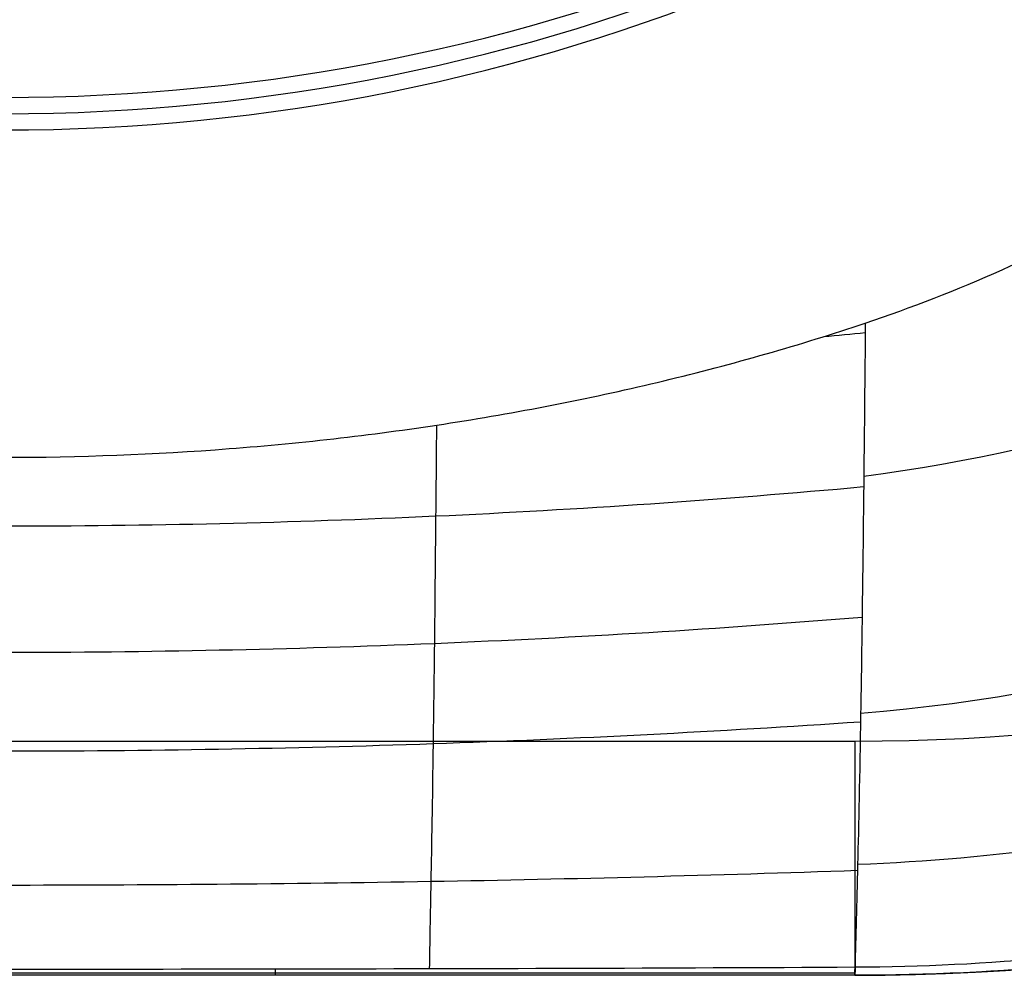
# Model space of a CAD drawing. Header units: centimetres. Extents: x -4 to 4, y -21.1 to 0.5.
# Tile 235 of 256: x 0.01 to 0.641, y -21.05 to -20.438. Entities that reach past the tile are written whole.
import ezdxf

# ---------------------------------------------------------------- set-up
doc = ezdxf.new("R2010")
doc.units = ezdxf.units.CM
doc.layers.add('Default', color=7, linetype='Continuous', true_color=0x000000)

msp = doc.modelspace()

# ---------------------------------------------------------------- linework, layer by layer
at = {"layer": 'Default'}
msp.add_line((0.545, -21.05, 0.20562), (-0.545, -21.05, 0.20562), dxfattribs=at)
at = {"layer": 'Default', "extrusion": (-6.11658e-23, 0.173648, 0.984808)}
msp.add_arc((0, 18.85904, -4.02541), 1.235, 90, 270, dxfattribs=at)
at = {"layer": 'Default', "extrusion": (2.84217e-14, 0.173648, 0.984808)}
msp.add_arc((0, 18.85904, -4.08541), 1.235, 90, 270, dxfattribs=at)
at = {"layer": 'Default', "extrusion": (0, 0.173648, 0.984808)}
msp.add_arc((0, 18.85904, -4.14541), 1.235, 90, 270, dxfattribs=at)
at = {"layer": 'Default'}
for centre, radius in [((0.545, -19.55, 0.55), 1.35), ((0.545, -19.55, 0.4), 1.5), ((0.545, -19.55, 0.20658), 1.5)]:
    msp.add_arc(centre, radius, 270, 0, dxfattribs=at)
at = {"layer": 'Default', "extrusion": (1, 0, 0)}
msp.add_arc((-20.9, 0.4, 0.545), 0.15, 90, 180, dxfattribs=at)
at = {"layer": 'Default'}
for points, knots in [([(2.04035, -19.55, -0.01186), (2.04035, -19.55, -0.01186), (2.04035, -19.57841, -0.01186), (2.03865, -19.63817, -0.01188), (2.03025, -19.7328, -0.01187), (2.01403, -19.83651, -0.01185), (1.98788, -19.94875, -0.01179), (1.94964, -20.06865, -0.01163), (1.89612, -20.19665, -0.01131), (1.82344, -20.33206, -0.0107), (1.72812, -20.47144, -0.00964), (1.60936, -20.60778, -0.00796), (1.47212, -20.73076, -0.00563), (1.32689, -20.83176, -0.00285), (1.18469, -20.90829, 0.00002), (1.05139, -20.96334, 0.00272), (0.92683, -21.00193, 0.00515), (0.80581, -21.02863, 0.00737), (0.67928, -21.04586, 0.00947), (0.59146, -21.04998, 0.01073), (0.545, -21.04999, 0.01133)], [0.236153, 0.236153, 0.236153, 0.236153, 0.236153, 1.092878, 2.037843, 3.099511, 4.25575, 5.510178, 6.890804, 8.434307, 10.136831, 11.972077, 13.872566, 15.676186, 17.289429, 18.727578, 20.013359, 21.211781, 22.456001, 23.855642, 23.855642, 23.855642, 23.855642]), ([(1.90776, -19.55001, -0.24101), (1.90518, -19.73032, -0.24476), (1.8297, -20.09128, -0.25078), (1.5248, -20.55962, -0.25491), (1.07551, -20.88572, -0.25428), (0.72328, -20.97236, -0.2524), (0.54675, -20.97912, -0.2517)], [0.238395, 0.238395, 0.238395, 0.238395, 6.203697, 12.169027, 18.134357, 24.099686, 24.099686, 24.099686, 24.099686]), ([(1.76224, -19.55, -0.43225), (1.75625, -19.71338, -0.43933), (1.68402, -20.04028, -0.45217), (1.41128, -20.47091, -0.4673), (1.01482, -20.77917, -0.47764), (0.70487, -20.86968, -0.48097), (0.5487, -20.88235, -0.48177)], [0.238424, 0.238424, 0.238424, 0.238424, 6.203697, 12.169027, 18.134357, 24.099687, 24.099687, 24.099687, 24.099687]), ([(1.59775, -19.55001, -0.60741), (1.5882, -19.69183, -0.61656), (1.52051, -19.97486, -0.63538), (1.28522, -20.35112, -0.66388), (0.94775, -20.62592, -0.68921), (0.68429, -20.71361, -0.70076), (0.5507, -20.73047, -0.70467)], [0.238454, 0.238454, 0.238454, 0.238454, 6.203697, 12.169027, 18.134357, 24.099687, 24.099687, 24.099687, 24.099687]), ([(0.55168, -20.63229, -0.80759), (0.55136, -20.66719, -0.77455), (0.55037, -20.76633, -0.67094), (0.5487, -20.89221, -0.48273), (0.54669, -20.98424, -0.25092), (0.5456, -21.02509, -0.0995), (0.54509, -21.04488, -0.02568)], [0, 0, 0, 0, 1.281512, 3.85629, 6.431069, 9.005847, 9.005847, 9.005847, 9.005847]), ([(0.27712, -20.69764, -0.77913), (0.27695, -20.71794, -0.75681), (0.2765, -20.769, -0.69694), (0.27577, -20.84046, -0.59567), (0.27469, -20.92518, -0.43771), (0.27349, -20.99322, -0.24379), (0.27279, -21.02896, -0.094), (0.27254, -21.0459, -0.02306)], [11.87956, 11.87956, 11.87956, 11.87956, 12.657571, 13.923328, 15.189085, 17.720599, 20.122801, 20.122801, 20.122801, 20.122801]), ([(-0.55063, -20.73701, -0.69697), (-0.45999, -20.74529, -0.70309), (-0.27704, -20.75788, -0.71237), (0, -20.76436, -0.71711), (0.27703, -20.75788, -0.71237), (0.45998, -20.74529, -0.70309), (0.55062, -20.73701, -0.69698)], [0, 0, 0, 0, 0.25, 0.5, 0.75, 0.9999884, 0.9999884, 0.9999884, 0.9999884]), ([(-0.54962, -20.82058, -0.58609), (-0.45886, -20.828, -0.59015), (-0.2761, -20.83923, -0.5963), (0, -20.845, -0.59944), (0.2761, -20.83923, -0.5963), (0.45886, -20.828, -0.59015), (0.54961, -20.82058, -0.58609)], [0, 0, 0, 0, 0.25, 0.5, 0.75, 0.9999904, 0.9999904, 0.9999904, 0.9999904]), ([(-0.54861, -20.88757, -0.47181), (-0.45776, -20.89376, -0.47418), (-0.27519, -20.90311, -0.47775), (0, -20.9079, -0.47957), (0.27519, -20.90311, -0.47775), (0.45775, -20.89376, -0.47418), (0.5486, -20.88757, -0.47181)], [0, 0, 0, 0, 0.25, 0.5, 0.75, 0.9999924, 0.9999924, 0.9999924, 0.9999924]), ([(-0.54669, -20.98271, -0.24028), (-0.45574, -20.98586, -0.24057), (-0.2736, -20.99058, -0.24101), (0, -20.99296, -0.24122), (0.2736, -20.99058, -0.24101), (0.45574, -20.98586, -0.24057), (0.54669, -20.98271, -0.24028)], [0, 0, 0, 0, 0.25, 0.5, 0.75, 0.9999963, 0.9999963, 0.9999963, 0.9999963]), ([(0.54505, -21.04871, -0.00642), (0.42134, -21.04871, -0.00727), (0.17651, -21.04871, -0.00836), (-0.18687, -21.04871, -0.00833), (-0.42652, -21.04871, -0.00723), (-0.54505, -21.04871, -0.00642)], [0.0000001, 0.0000001, 0.0000001, 0.0000001, 0.3404593, 0.6737905, 0.9999999, 0.9999999, 0.9999999, 0.9999999])]:
    msp.add_open_spline(points, degree=3, knots=knots, dxfattribs=at)
for points, degree in [([(2.045, -19.55, 0.02518), (2.045, -19.59364, 0.02518), (2.04119, -19.68092, 0.02519), (2.02408, -19.81083, 0.02521), (1.99572, -19.93877, 0.02522), (1.95631, -20.06375, 0.02517), (1.90615, -20.18481, 0.02505), (1.84565, -20.30101, 0.0248), (1.77525, -20.41151, 0.02442), (1.69549, -20.51545, 0.02389), (1.60698, -20.61204, 0.02319), (1.51039, -20.70054, 0.02234), (1.40646, -20.78029, 0.02135), (1.29597, -20.85068, 0.02023), (1.17973, -20.91119, 0.01901), (1.05865, -20.96134, 0.01773), (0.93368, -21.00074, 0.01645), (0.80575, -21.0291, 0.01521), (0.67584, -21.04619, 0.01409), (0.58861, -21.05, 0.01346), (0.545, -21.05, 0.01317)], 3), ([(2.02669, -19.55, -0.04663), (2.02669, -19.59277, -0.04663), (2.02294, -19.67854, -0.04662), (2.00602, -19.80717, -0.04658), (1.97795, -19.93406, -0.04653), (1.93899, -20.0581, -0.04643), (1.88932, -20.17837, -0.04617), (1.82925, -20.29411, -0.0457), (1.75916, -20.40465, -0.04506), (1.6796, -20.50895, -0.04421), (1.59136, -20.6059, -0.04309), (1.49511, -20.69464, -0.04162), (1.39168, -20.77458, -0.03989), (1.28206, -20.84506, -0.03797), (1.16735, -20.90548, -0.0359), (1.04833, -20.95538, -0.03368), (0.92578, -20.99458, -0.03143), (0.80008, -21.02308, -0.02929), (0.67252, -21.04052, -0.02733), (0.58749, -21.04467, -0.0262), (0.54509, -21.04488, -0.02568)], 3), ([(0.55168, -20.63229, -0.80759), (0.58112, -20.62243, -0.81148), (0.63963, -20.59966, -0.81882), (0.72539, -20.55615, -0.82839), (0.80805, -20.50365, -0.83662), (0.88719, -20.44192, -0.84354), (0.9614, -20.37161, -0.84912), (1.03046, -20.29253, -0.85353), (1.09299, -20.20569, -0.85678), (1.14856, -20.11084, -0.8589), (1.1959, -20.00938, -0.85993), (1.23462, -19.90137, -0.86004), (1.26371, -19.78842, -0.85932), (1.28279, -19.67093, -0.85793), (1.28842, -19.59054, -0.85668), (1.28941, -19.55, -0.85601)], 3), ([(0, -20.71824, -0.76903), (0.04853, -20.71824, -0.76903), (0.14481, -20.71452, -0.77091), (0.28701, -20.69804, -0.77905), (0.42397, -20.67085, -0.79161), (0.51001, -20.64625, -0.80209), (0.55168, -20.63229, -0.80759)], 3), ([(0.52509, -20.64087, -0.80408), (0.53394, -20.64005, -0.80331), (0.54278, -20.6392, -0.80252), (0.55162, -20.63834, -0.80172)], 3), ([(-0.545, -20.9, 0.55), (0, -20.9, 0.55), (0.545, -20.9, 0.55)], 2), ([(0.54509, -21.04488, -0.02568), (0.42397, -21.04552, -0.02414), (0.18173, -21.04626, -0.02205), (-0.18171, -21.04626, -0.02205), (-0.42396, -21.04552, -0.02414), (-0.54509, -21.04488, -0.02568)], 3), ([(0.545, -21.05, 0.01317), (0.54501, -21.05, 0.0088), (0.54503, -21.04962, 0.00007), (0.54506, -21.04791, -0.01293), (0.54508, -21.04601, -0.02146), (0.54509, -21.04488, -0.02568)], 3), ([(0.545, -21.05, 0.4), (0, -21.05, 0.4), (-0.545, -21.05, 0.4)], 2), ([(0.545, -21.05, 0.01317), (0.42413, -21.05, 0.01234), (0.1822, -21.05, 0.01125), (-0.1826, -21.05, 0.01125), (-0.4243, -21.05, 0.01234), (-0.545, -21.05, 0.01317)], 3), ([(0.545, -21.05, 0.4), (0.545, -21.05, 0.20658), (0.545, -21.05, 0.01317)], 2)]:
    msp.add_open_spline(points, degree=degree, dxfattribs=at)
for points, weights in [([(0.17395, -21.04609, -0.02254), (0.17392, -21.04869, -0.01136), (0.1739, -21.05, 0.00003), (0.17387, -21.05, 0.0115)], [1.00240247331, 0.99865754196, 0.999290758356, 1.0043021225]), ([(0.54519, -21.04488, -0.02568), (0.54514, -21.04657, -0.01939), (0.54509, -21.04785, -0.013), (0.54505, -21.0487, -0.00651)], [1.0157531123, 1.01024905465, 1.0061873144, 1.00356789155]), ([(0.54505, -21.04872, -0.00639), (0.545, -21.04957, 0.0001), (0.54496, -21.05, 0.00663), (0.54491, -21.05, 0.01317)], [1.00000000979, 1.00000433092, 1.00143836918, 1.0043021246])]:
    msp.add_rational_spline(points, weights, degree=3, dxfattribs=at)

doc.saveas('drawing.dxf')
